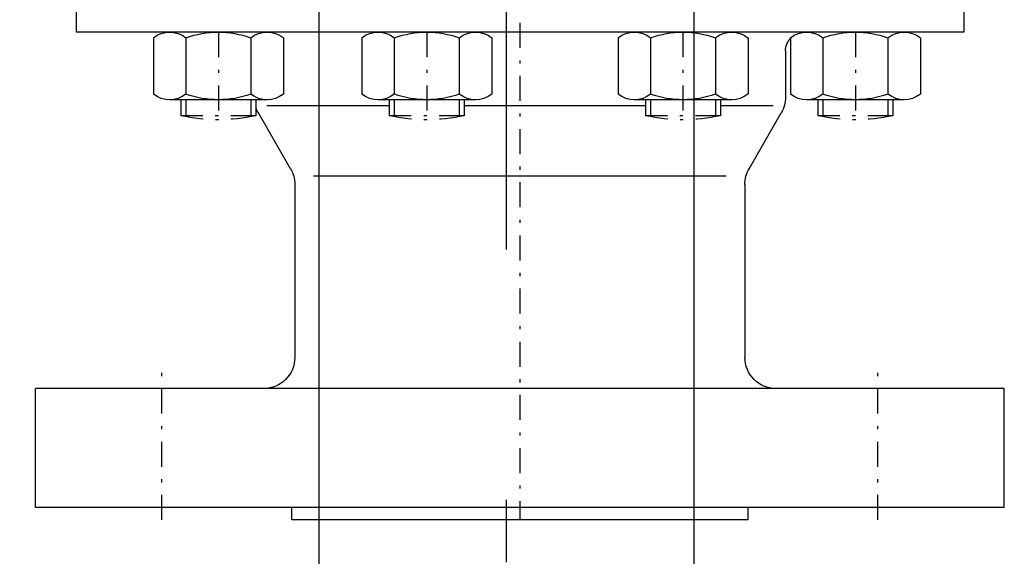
# Model space of a CAD drawing. Extents: x 34439 to 126910, y -74890 to 17912.
# Tile 33 of 256: x 95744 to 95823, y -56930 to -56887. Entities that reach past the tile are written whole.
import ezdxf

# ---------------------------------------------------------------- set-up
doc = ezdxf.new("R2010")
doc.units = 0
doc.header["$MEASUREMENT"] = 0
doc.linetypes.add('DASHDOT', pattern=[8.5, 4, -2, 0.5, -2])
doc.layers.add('gaz', color=1, linetype='Continuous', lineweight=30)
doc.layers.add('WYMIARY-I-OPISY', color=3, linetype='Continuous', lineweight=9)
for name, color, linetype in [('LC-002-002-----0', 2, 'DASHDOT'), ('LC-006-002-----0', 1, 'Continuous'), ('LC-007-002-----0', 1, 'Continuous'), ('LC-008-002-----0', 1, 'Continuous'), ('LC-010-002-----0', 1, 'Continuous'), ('LC-013-072-----0', 1, 'Continuous'), ('LC-015-002-----0', 1, 'Continuous'), ('wymiary', 2, 'Continuous')]:
    doc.layers.add(name, color=color, linetype=linetype)
doc.styles.get("Standard").update_dxf_attribs({"font": 'ARIALN.TTF'})
doc.dimstyles.new('zewn', dxfattribs={"dimtxt": 10, "dimasz": 7, "dimexe": 1.25, "dimexo": 10, "dimgap": 3, "dimtad": 1, "dimdec": 0, "dimtxsty": 'Standard', "dimblk": 'ARCHTICK', "dimcen": 10, "dimadec": 0, "dimazin": 0, "dimtfac": 1, "dimtdec": 0, "dimtmove": 0, "dimatfit": 3, "dimfxl": 1, "dimarcsym": 0})

# ---------------------------------------------------------------- blocks, each defined once
blk = doc.blocks.new('_ArchTick')
at = {"color": 0, "linetype": 'ByBlock', "const_width": 0.15}
blk.add_lwpolyline([(-0.5, -0.5), (0.5, 0.5)], dxfattribs=at)
blk = doc.blocks.new('kdk dn40 pn50')
at = {"layer": 'LC-002-002-----0', "color": 1}
for p, q in [((53.3, 54.22), (55.85, 54.22)), ((55.85, 42.22), (55.85, 54.22)), ((53.3, 42.22), (55.85, 42.22)), ((53.3, 20.88), (55.85, 20.88)), ((55.85, 8.88), (55.85, 20.88)), ((53.3, 8.88), (55.85, 8.88)), ((53.3, -20.1), (55.85, -20.1)), ((55.85, -32.1), (55.85, -20.1)), ((53.3, -32.1), (55.85, -32.1)), ((53.3, -47.68), (55.85, -47.68)), ((55.85, -59.68), (55.85, -47.68)), ((53.3, -59.68), (55.85, -59.68))]:
    blk.add_line(p, q, dxfattribs=at)
at = {"layer": 'LC-002-002-----0'}
for p, q in [((53.3, 53.42), (56.01, 53.42)), ((53.3, 43.02), (56.01, 43.02)), ((53.3, 20.08), (56.01, 20.08)), ((53.3, 9.68), (56.01, 9.68)), ((53.3, -20.9), (56.01, -20.9)), ((53.3, -31.3), (56.01, -31.3)), ((53.3, -48.48), (56.01, -48.48)), ((53.3, -58.88), (56.01, -58.88))]:
    blk.add_line(p, q, dxfattribs=at)
at = {"layer": 'LC-002-002-----0', "color": 1}
for centre in [(28.56, 48.22), (28.56, 14.88), (28.56, -26.1), (28.56, -53.68)]:
    blk.add_arc(centre, 27.94, 347.6016, 12.3984, dxfattribs=at)
at = {"layer": 'LC-006-002-----0'}
blk.add_arc((52.9, 37.5), 5, 60, 70.8585, dxfattribs=at)
at = {"layer": 'LC-007-002-----0'}
for p, q in [((99.5, -77.5), (99.5, 77.5)), ((118.5, -77.5), (118.5, 77.5)), ((21.5, 71), (42.5, 71)), ((42.5, -71), (42.5, 71)), ((64.34, 36.67), (55.4, 41.83)), ((120.5, 36.5), (118.5, 36.5)), ((120.5, -36.5), (120.5, 36.5)), ((66.84, 36), (94.5, 36)), ((65.5, -33), (65.5, 33)), ((66.84, -36), (94.5, -36)), ((64.34, -36.67), (55.4, -41.83)), ((120.5, -36.5), (118.5, -36.5)), ((45.5, -42.5), (52.9, -42.5)), ((-21.5, -71), (42.5, -71))]:
    blk.add_line(p, q, dxfattribs=at)
for centre, radius, start, end in [((94.5, 41), 5, 270, 0), ((66.84, 41), 5, 240, 270), ((66.84, -41), 5, 90, 120), ((94.5, -41), 5, 0, 90), ((45.5, -45.5), 3, 90, 132.5114), ((52.9, -37.5), 5, 270, 300)]:
    blk.add_arc(centre, radius, start, end, dxfattribs=at)
at = {"layer": 'LC-008-002-----0'}
for p, q in [((54.24, 40.5), (54.24, 20.88)), ((54.24, 8.88), (54.24, -20.02)), ((54.24, -32.1), (54.24, -40.5))]:
    blk.add_line(p, q, dxfattribs=at)
at = {"layer": 'LC-010-002-----0', "color": 2, "linetype": 'DASHDOT'}
for p, q in [((120.5, 57.25), (96.5, 57.25)), ((42.5, 48.22), (56.5, 48.22)), ((42.5, 14.88), (56.5, 14.88)), ((-120.5, 0), (120.5, 0)), ((42.5, -26.1), (56.5, -26.1)), ((42.5, -53.68), (56.5, -53.68)), ((120.5, -57.25), (96.5, -57.25))]:
    blk.add_line(p, q, dxfattribs=at)
at = {"layer": 'LC-013-072-----0'}
for p, q in [((43.39, 58.62), (52.41, 58.62)), ((53.3, 40.43), (53.3, 56.02)), ((43.39, 53.42), (52.41, 53.42)), ((43.39, 43.03), (52.41, 43.03)), ((43.39, 37.83), (52.41, 37.83)), ((43.39, 25.27), (52.41, 25.27)), ((53.3, 7.09), (53.3, 22.68)), ((43.39, 20.08), (52.41, 20.08)), ((43.39, 9.69), (52.41, 9.69)), ((43.39, 4.49), (52.41, 4.49)), ((43.39, -15.71), (52.41, -15.71)), ((53.3, -33.9), (53.3, -18.31)), ((43.39, -20.91), (52.41, -20.91)), ((43.39, -31.3), (52.41, -31.3)), ((43.39, -36.5), (52.41, -36.5)), ((43.39, -43.29), (52.41, -43.29)), ((53.3, -61.48), (53.3, -45.89)), ((43.39, -48.48), (52.41, -48.48)), ((43.39, -58.88), (52.41, -58.88)), ((43.39, -64.07), (52.41, -64.07))]:
    blk.add_line(p, q, dxfattribs=at)
for centre, radius, start, end in [((46.74, 56.02), 4.24, 142.2366, 217.7634), ((49.06, 56.02), 4.24, 322.2366, 37.7634), ((58.14, 48.22), 15.64, 160.5914, 199.4086), ((37.66, 48.22), 15.64, 340.5914, 19.4086), ((46.74, 40.43), 4.24, 142.2366, 217.7634), ((49.06, 40.43), 4.24, 322.2366, 37.7634), ((46.74, 22.68), 4.24, 142.2366, 217.7634), ((49.06, 22.68), 4.24, 322.2366, 37.7634), ((58.14, 14.88), 15.64, 160.5914, 199.4086), ((37.66, 14.88), 15.64, 340.5914, 19.4086), ((46.74, 7.09), 4.24, 142.2366, 217.7634), ((49.06, 7.09), 4.24, 322.2366, 37.7634), ((46.74, -18.31), 4.24, 142.2366, 217.7634), ((49.06, -18.31), 4.24, 322.2366, 37.7634), ((58.14, -26.1), 15.64, 160.5914, 199.4086), ((37.66, -26.1), 15.64, 340.5914, 19.4086), ((46.74, -33.9), 4.24, 142.2366, 217.7634), ((49.06, -33.9), 4.24, 322.2366, 37.7634), ((46.74, -45.89), 4.24, 142.2366, 217.7634), ((49.06, -45.89), 4.24, 322.2366, 37.7634), ((58.14, -53.68), 15.64, 160.5914, 199.4086), ((37.66, -53.68), 15.64, 340.5914, 19.4086), ((46.74, -61.48), 4.24, 142.2366, 217.7634), ((49.06, -61.48), 4.24, 322.2366, 37.7634)]:
    blk.add_arc(centre, radius, start, end, dxfattribs=at)
at = {"layer": 'LC-015-002-----0'}
for p, q in [((118.5, 77.5), (99.5, 77.5)), ((118.5, -77.5), (99.5, -77.5))]:
    blk.add_line(p, q, dxfattribs=at)

msp = doc.modelspace()

# ---------------------------------------------------------------- linework, layer by layer
at = {"layer": 'gaz'}
for p, q in [((95767.665, -56771.189), (95767.665, -57563.16)), ((95797.665, -56771.189), (95797.665, -57563.16))]:
    msp.add_line(p, q, dxfattribs=at)
at = {"layer": 'wymiary', "linetype": 'DASHDOT', "ltscale": 10}
msp.add_line((95782.665, -56695.623), (95782.665, -57571.267), dxfattribs=at)

# ---------------------------------------------------------------- block references
at = {"linetype": 'Continuous', "xscale": -0.5, "yscale": 0.5, "zscale": 2, "rotation": 89.99999999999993}
msp.add_blockref('kdk dn40 pn50', (95783.753, -56866.984), dxfattribs=at)

# ---------------------------------------------------------------- leaders
at = {"layer": 'WYMIARY-I-OPISY', "annotation_type": 0, "has_hookline": 1, "hookline_direction": 1, "text_width": 30.218}
msp.add_leader([(95772.202, -56862.421), (95388.369, -57027.969), (95384.369, -57027.969)], dimstyle='zewn', override={"dimasz": 4, "dimtad": 0, "dimldrblk": 'DotSmall'}, dxfattribs=at)

doc.saveas('drawing.dxf')
